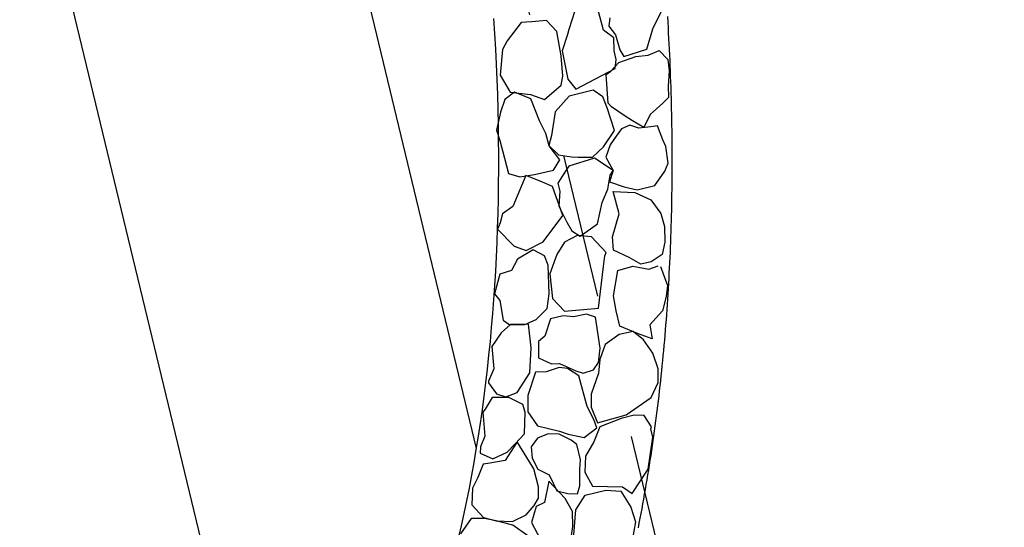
# Model space of a CAD drawing. Extents: x 447045 to 447634, y 442020 to 443192.
# Tile 16 of 82: x 447358.85 to 447362.26, y 442034.23 to 442035.99. Entities that reach past the tile are written whole.
import ezdxf

# ---------------------------------------------------------------- set-up
doc = ezdxf.new("R2010")
doc.units = 0
doc.header["$LTSCALE"] = 2
doc.header["$MEASUREMENT"] = 0
doc.linetypes.add('ACAD_ISO02W100', pattern=[0.5, 0.25, -0.25])
doc.linetypes.add('AUSGEZOGEN', pattern=[0])
doc.layers.add('DB-Andere_Planer', color=15, linetype='CONTINUOUS')
doc.layers.add('FBRTOP', color=250, linetype='AUSGEZOGEN')

msp = doc.modelspace()

# ---------------------------------------------------------------- linework, layer by layer
at = {"layer": 'DB-Andere_Planer', "linetype": 'Continuous'}
for p, q in [((447360.4319, 442034.5074), (447359.5435, 442038.1884)), ((447359.777, 442032.9584), (447358.5714, 442037.9538)), ((447360.8711, 442035.9525), (447360.8509, 442036.0302)), ((447361.0413, 442035.9577), (447361.0809, 442036.0368)), ((447360.4958, 442035.9402), (447360.4925, 442035.993)), ((447360.7723, 442036.0196), (447360.7513, 442035.9558)), ((447360.8932, 442035.9956), (447360.8891, 442035.9673)), ((447361.0945, 442035.981), (447361.0933, 442036)), ((447360.5862, 442035.9789), (447360.5385, 442035.9156)), ((447360.6232, 442035.9822), (447360.5862, 442035.9789)), ((447360.674, 442035.9861), (447360.6232, 442035.9822)), ((447360.7097, 442035.9485), (447360.674, 442035.9861)), ((447360.7513, 442035.9558), (447360.7472, 442035.938)), ((447360.8891, 442035.9673), (447360.9129, 442035.9363)), ((447361.0215, 442035.8875), (447361.0413, 442035.9577)), ((447361.0955, 442035.9621), (447361.0945, 442035.981)), ((447361.0966, 442035.9433), (447361.0955, 442035.9621)), ((447360.4988, 442035.8875), (447360.4958, 442035.9402)), ((447360.7245, 442035.8639), (447360.7097, 442035.9485)), ((447360.7472, 442035.938), (447360.7286, 442035.8817)), ((447360.9068, 442035.9261), (447360.8711, 442035.9525)), ((447360.9078, 442035.8815), (447360.9068, 442035.9261)), ((447360.9129, 442035.9363), (447360.9279, 442035.8854)), ((447361.0976, 442035.9245), (447361.0966, 442035.9433)), ((447361.0986, 442035.9056), (447361.0976, 442035.9245)), ((447360.5013, 442035.835), (447360.4988, 442035.8875)), ((447360.5218, 442035.8864), (447360.5138, 442035.7977)), ((447360.5385, 442035.9156), (447360.5218, 442035.8864)), ((447360.9279, 442035.8854), (447360.9419, 442035.8615)), ((447360.9419, 442035.8615), (447361.0215, 442035.8875)), ((447361.0995, 442035.8868), (447361.0986, 442035.9056)), ((447361.1004, 442035.868), (447361.0995, 442035.8868)), ((447360.7302, 442035.7939), (447360.7245, 442035.8639)), ((447360.7286, 442035.8817), (447360.748, 442035.7842)), ((447360.9151, 442035.8511), (447360.9078, 442035.8815)), ((447360.9113, 442035.8208), (447360.9151, 442035.8511)), ((447360.9237, 442035.8407), (447360.9827, 442035.8618)), ((447360.9827, 442035.8618), (447361.0252, 442035.8666)), ((447361.0252, 442035.8666), (447361.0636, 442035.8826)), ((447361.0636, 442035.8826), (447361.0942, 442035.8518)), ((447361.0942, 442035.8518), (447361.0983, 442035.8119)), ((447361.1013, 442035.8492), (447361.1004, 442035.868)), ((447360.5035, 442035.7825), (447360.5013, 442035.835)), ((447360.7761, 442035.749), (447360.9113, 442035.8208)), ((447360.8968, 442035.811), (447360.9237, 442035.8407)), ((447361.1021, 442035.8304), (447361.1013, 442035.8492)), ((447361.1028, 442035.8117), (447361.1021, 442035.8304)), ((447360.5138, 442035.7977), (447360.549, 442035.739)), ((447360.725, 442035.7632), (447360.7302, 442035.7939)), ((447360.748, 442035.7842), (447360.7761, 442035.749)), ((447360.8803, 442035.8002), (447360.8968, 442035.811)), ((447360.8879, 442035.7012), (447360.8803, 442035.8002)), ((447361.0983, 442035.8119), (447361.0947, 442035.7593)), ((447361.1035, 442035.7929), (447361.1028, 442035.8117)), ((447361.1041, 442035.7742), (447361.1035, 442035.7929)), ((447360.5053, 442035.7303), (447360.5035, 442035.7825)), ((447360.6672, 442035.7129), (447360.725, 442035.7632)), ((447361.0947, 442035.7593), (447361.096, 442035.72)), ((447361.1049, 442035.7555), (447361.1041, 442035.7742)), ((447361.1054, 442035.7368), (447361.1049, 442035.7555)), ((447360.5068, 442035.6783), (447360.5053, 442035.7303)), ((447360.5632, 442035.7382), (447360.53, 442035.7134)), ((447360.549, 442035.739), (447360.6182, 442035.7305)), ((447360.6204, 442035.7156), (447360.5632, 442035.7382)), ((447360.6182, 442035.7305), (447360.6672, 442035.7129)), ((447360.6498, 442035.6401), (447360.6204, 442035.7156)), ((447360.7524, 442035.7251), (447360.7038, 442035.6713)), ((447360.8357, 442035.7452), (447360.7524, 442035.7251)), ((447360.8692, 442035.7225), (447360.8357, 442035.7452)), ((447360.8841, 442035.684), (447360.8692, 442035.7225)), ((447361.096, 442035.72), (447361.0762, 442035.7002)), ((447361.106, 442035.7181), (447361.1054, 442035.7368)), ((447361.1064, 442035.6995), (447361.106, 442035.7181)), ((447360.53, 442035.7134), (447360.5154, 442035.6693)), ((447360.9098, 442035.6063), (447360.8841, 442035.684)), ((447360.8994, 442035.6876), (447360.8879, 442035.7012)), ((447360.9431, 442035.6586), (447360.8994, 442035.6876)), ((447361.0762, 442035.7002), (447361.0325, 442035.6611)), ((447361.1068, 442035.6807), (447361.1064, 442035.6995)), ((447361.1073, 442035.6621), (447361.1068, 442035.6807)), ((447360.5154, 442035.6693), (447360.5011, 442035.607)), ((447360.5079, 442035.6265), (447360.5068, 442035.6783)), ((447360.7038, 442035.6713), (447360.6916, 442035.5886)), ((447360.971, 442035.6394), (447360.9431, 442035.6586)), ((447361.0325, 442035.6611), (447361.0106, 442035.6162)), ((447361.1077, 442035.6436), (447361.1073, 442035.6621)), ((447360.5086, 442035.5748), (447360.5079, 442035.6265)), ((447360.6715, 442035.5964), (447360.6498, 442035.6401)), ((447360.9623, 442035.6241), (447360.9339, 442035.6118)), ((447360.9934, 442035.6139), (447360.9623, 442035.6241)), ((447361.0106, 442035.6162), (447360.971, 442035.6394)), ((447361.0345, 442035.6184), (447360.9934, 442035.6139)), ((447361.058, 442035.6227), (447361.0345, 442035.6184)), ((447361.0766, 442035.574), (447361.058, 442035.6227)), ((447361.108, 442035.625), (447361.1077, 442035.6436)), ((447361.1082, 442035.6064), (447361.108, 442035.625)), ((447360.5011, 442035.607), (447360.5123, 442035.5719)), ((447360.6834, 442035.553), (447360.6715, 442035.5964)), ((447360.6916, 442035.5886), (447360.6818, 442035.554)), ((447360.8718, 442035.5495), (447360.9098, 442035.6063)), ((447360.9154, 442035.5869), (447360.8939, 442035.5571)), ((447360.9339, 442035.6118), (447360.9154, 442035.5869)), ((447361.1085, 442035.5878), (447361.1082, 442035.6064)), ((447361.1087, 442035.5693), (447361.1085, 442035.5878)), ((447360.509, 442035.5234), (447360.5086, 442035.5748)), ((447360.5123, 442035.5719), (447360.5286, 442035.5101)), ((447360.6818, 442035.554), (447360.7161, 442035.5217)), ((447360.7203, 442035.5045), (447360.6834, 442035.553)), ((447360.8329, 442035.5135), (447360.8718, 442035.5495)), ((447360.8939, 442035.5571), (447360.8797, 442035.5142)), ((447361.0864, 442035.5504), (447361.0766, 442035.574)), ((447361.0946, 442035.4938), (447361.0864, 442035.5504)), ((447361.1088, 442035.5508), (447361.1087, 442035.5693)), ((447361.1089, 442035.5323), (447361.1088, 442035.5508)), ((447360.5089, 442035.4721), (447360.509, 442035.5234)), ((447360.7161, 442035.5217), (447360.761, 442035.5157)), ((447360.8404, 442035.5111), (447360.7508, 442035.4825)), ((447360.761, 442035.5157), (447360.7837, 442035.5142)), ((447360.7837, 442035.5142), (447360.8329, 442035.5135)), ((447360.9044, 442035.4683), (447360.8404, 442035.5111)), ((447360.8797, 442035.5142), (447360.9044, 442035.4683)), ((447361.109, 442035.5138), (447361.1089, 442035.5323)), ((447361.109, 442035.4954), (447361.109, 442035.5138)), ((447360.5286, 442035.5101), (447360.5427, 442035.4575)), ((447360.6979, 442035.4697), (447360.7203, 442035.5045)), ((447360.7508, 442035.4825), (447360.7374, 442035.4625)), ((447361.0837, 442035.4652), (447361.0946, 442035.4938)), ((447361.1088, 442035.4585), (447361.1089, 442035.4769)), ((447361.1089, 442035.4769), (447361.109, 442035.4954)), ((447360.5085, 442035.4212), (447360.5089, 442035.4721)), ((447360.5427, 442035.4575), (447360.5819, 442035.4459)), ((447360.6031, 442035.451), (447360.5577, 442035.3435)), ((447360.5819, 442035.4459), (447360.6331, 442035.4541)), ((447360.6527, 442035.4308), (447360.6031, 442035.451)), ((447360.6331, 442035.4541), (447360.6979, 442035.4697)), ((447360.7374, 442035.4625), (447360.7131, 442035.4244)), ((447360.8861, 442035.4032), (447360.8941, 442035.4513)), ((447360.9044, 442035.4683), (447360.8922, 442035.4286)), ((447360.8941, 442035.4513), (447360.9044, 442035.4683)), ((447361.0493, 442035.416), (447361.0837, 442035.4652)), ((447361.1088, 442035.4401), (447361.1088, 442035.4585)), ((447360.5077, 442035.3704), (447360.5085, 442035.4212)), ((447360.6948, 442035.413), (447360.6527, 442035.4308)), ((447360.7303, 442035.3124), (447360.6948, 442035.413)), ((447360.7131, 442035.4244), (447360.7198, 442035.3966)), ((447360.8922, 442035.4286), (447360.9426, 442035.4121)), ((447360.9426, 442035.4121), (447360.9875, 442035.4011)), ((447360.9875, 442035.4011), (447361.0493, 442035.416)), ((447361.1084, 442035.4034), (447361.1086, 442035.4217)), ((447361.1086, 442035.4217), (447361.1088, 442035.4401)), ((447360.7198, 442035.3966), (447360.717, 442035.3442)), ((447360.8663, 442035.3578), (447360.8861, 442035.4032)), ((447360.9051, 442035.3951), (447360.9799, 442035.3918)), ((447360.9256, 442035.3183), (447360.9051, 442035.3951)), ((447360.9799, 442035.3918), (447361.0347, 442035.3661)), ((447361.1078, 442035.3667), (447361.108, 442035.3851)), ((447361.108, 442035.3851), (447361.1084, 442035.4034)), ((447360.5067, 442035.3199), (447360.5077, 442035.3704)), ((447360.5577, 442035.3435), (447360.5218, 442035.318)), ((447360.717, 442035.3442), (447360.7443, 442035.2891)), ((447360.8505, 442035.284), (447360.8663, 442035.3578)), ((447361.0347, 442035.3661), (447361.0692, 442035.3199)), ((447361.1071, 442035.3302), (447361.1074, 442035.3484)), ((447361.1074, 442035.3484), (447361.1078, 442035.3667)), ((447360.5051, 442035.2696), (447360.5067, 442035.3199)), ((447360.5218, 442035.318), (447360.514, 442035.2868)), ((447360.6626, 442035.2218), (447360.7303, 442035.3124)), ((447360.902, 442035.2386), (447360.9256, 442035.3183)), ((447361.0692, 442035.3199), (447361.0822, 442035.2743)), ((447361.1061, 442035.2937), (447361.1067, 442035.3119)), ((447361.1067, 442035.3119), (447361.1071, 442035.3302)), ((447360.514, 442035.2868), (447360.505, 442035.2654)), ((447360.7443, 442035.2891), (447360.7612, 442035.2596)), ((447360.7908, 442035.2416), (447360.8505, 442035.284)), ((447361.0822, 442035.2743), (447361.0836, 442035.2202)), ((447361.105, 442035.2573), (447361.1056, 442035.2755)), ((447361.1056, 442035.2755), (447361.1061, 442035.2937)), ((447360.5033, 442035.2196), (447360.5051, 442035.2696)), ((447360.505, 442035.2654), (447360.5628, 442035.2061)), ((447360.7805, 442035.2433), (447360.7358, 442035.2199)), ((447360.7612, 442035.2596), (447360.7908, 442035.2416)), ((447360.8293, 442035.2383), (447360.7805, 442035.2433)), ((447360.88, 442035.1847), (447360.8293, 442035.2383)), ((447360.9053, 442035.1927), (447360.902, 442035.2386)), ((447361.1038, 442035.221), (447361.1045, 442035.2392)), ((447361.1045, 442035.2392), (447361.105, 442035.2573)), ((447360.501, 442035.1698), (447360.5033, 442035.2196)), ((447360.5628, 442035.2061), (447360.6043, 442035.191)), ((447360.6043, 442035.191), (447360.6626, 442035.2218)), ((447360.7358, 442035.2199), (447360.7097, 442035.1772)), ((447361.0836, 442035.2202), (447361.0745, 442035.1771)), ((447361.1031, 442035.2029), (447361.1038, 442035.221)), ((447360.4985, 442035.1203), (447360.501, 442035.1698)), ((447360.6274, 442035.1937), (447360.5737, 442035.1612)), ((447360.6675, 442035.1726), (447360.6274, 442035.1937)), ((447360.6794, 442035.1405), (447360.6675, 442035.1726)), ((447360.7097, 442035.1772), (447360.6851, 442035.1111)), ((447360.8707, 442035.1363), (447360.876, 442035.1725)), ((447360.876, 442035.1725), (447360.88, 442035.1847)), ((447360.9602, 442035.167), (447360.9053, 442035.1927)), ((447361.0745, 442035.1771), (447361.0358, 442035.1522)), ((447361.1016, 442035.1668), (447361.1024, 442035.1849)), ((447361.1024, 442035.1849), (447361.1031, 442035.2029)), ((447360.5737, 442035.1612), (447360.5536, 442035.1227)), ((447360.6836, 442035.0421), (447360.6794, 442035.1405)), ((447360.8537, 442034.9922), (447360.8707, 442035.1363)), ((447360.9204, 442035.1224), (447360.9732, 442035.1371)), ((447361.0008, 442035.1437), (447360.9602, 442035.167)), ((447360.9732, 442035.1371), (447361.0282, 442035.127)), ((447361.0358, 442035.1522), (447361.0008, 442035.1437)), ((447361.0282, 442035.127), (447361.0604, 442035.1386)), ((447361.0604, 442035.1386), (447361.0604, 442035.1386)), ((447361.0687, 442035.1367), (447361.0925, 442035.0704)), ((447361.0999, 442035.1308), (447361.1007, 442035.1488)), ((447361.1007, 442035.1488), (447361.1016, 442035.1668)), ((447360.5132, 442035.1102), (447360.4948, 442035.0414)), ((447360.4954, 442035.071), (447360.4985, 442035.1203)), ((447360.5536, 442035.1227), (447360.5132, 442035.1102)), ((447360.6851, 442035.1111), (447360.6946, 442035.0252)), ((447360.9063, 442035.0353), (447360.9204, 442035.1224)), ((447361.098, 442035.0948), (447361.0989, 442035.1127)), ((447361.0989, 442035.1127), (447361.0999, 442035.1308)), ((447360.4921, 442035.022), (447360.4954, 442035.071)), ((447361.0925, 442035.0704), (447361.088, 442035.0324)), ((447361.0959, 442035.0589), (447361.0969, 442035.0769)), ((447361.0969, 442035.0769), (447361.098, 442035.0948)), ((447360.4948, 442035.0414), (447360.5128, 442035.0191)), ((447360.6762, 442034.9913), (447360.6836, 442035.0421)), ((447360.9151, 442034.9829), (447360.9063, 442035.0353)), ((447361.0936, 442035.0232), (447361.0948, 442035.0411)), ((447361.0948, 442035.0411), (447361.0959, 442035.0589)), ((447360.4885, 442034.9733), (447360.4921, 442035.022)), ((447360.5128, 442035.0191), (447360.5238, 442034.9504)), ((447360.6946, 442035.0252), (447360.7359, 442034.9819)), ((447361.088, 442035.0324), (447361.0748, 442034.9825)), ((447361.0912, 442034.9875), (447361.0924, 442035.0053)), ((447361.0924, 442035.0053), (447361.0936, 442035.0232)), ((447360.4844, 442034.925), (447360.4885, 442034.9733)), ((447360.638, 442034.9527), (447360.6762, 442034.9913)), ((447360.7318, 442034.9654), (447360.6877, 442034.9548)), ((447360.7676, 442034.9624), (447360.7318, 442034.9654)), ((447360.7359, 442034.9819), (447360.8016, 442034.988)), ((447360.8122, 442034.9712), (447360.7676, 442034.9624)), ((447360.8016, 442034.988), (447360.8537, 442034.9922)), ((447360.8437, 442034.9613), (447360.8122, 442034.9712)), ((447360.928, 442034.9295), (447360.9151, 442034.9829)), ((447361.0748, 442034.9825), (447361.0317, 442034.9351)), ((447361.0886, 442034.952), (447361.0899, 442034.9697)), ((447361.0899, 442034.9697), (447361.0912, 442034.9875)), ((447360.5497, 442034.9356), (447360.5175, 442034.9068)), ((447360.5238, 442034.9504), (447360.5471, 442034.935)), ((447360.5471, 442034.935), (447360.5986, 442034.9362)), ((447360.6124, 442034.9368), (447360.5497, 442034.9356)), ((447360.5986, 442034.9362), (447360.638, 442034.9527)), ((447360.621, 442034.8548), (447360.6124, 442034.9368)), ((447360.6877, 442034.9548), (447360.6688, 442034.8957)), ((447360.8599, 442034.8542), (447360.8437, 442034.9613)), ((447361.0317, 442034.9351), (447361.0396, 442034.8864)), ((447361.0858, 442034.9166), (447361.0872, 442034.9343)), ((447361.0872, 442034.9343), (447361.0886, 442034.952)), ((447360.4799, 442034.8769), (447360.4844, 442034.925)), ((447360.5175, 442034.9068), (447360.4854, 442034.8599)), ((447360.925, 442034.9015), (447360.877, 442034.8666)), ((447360.9733, 442034.9112), (447360.925, 442034.9015)), ((447360.9883, 442034.9051), (447360.928, 442034.9295)), ((447361.0093, 442034.8829), (447360.9733, 442034.9112)), ((447361.0396, 442034.8864), (447360.9883, 442034.9051)), ((447361.0829, 442034.8812), (447361.0844, 442034.8989)), ((447361.0844, 442034.8989), (447361.0858, 442034.9166)), ((447360.4751, 442034.8292), (447360.4799, 442034.8769)), ((447360.6688, 442034.8957), (447360.6462, 442034.8766)), ((447360.6462, 442034.8766), (447360.6462, 442034.8202)), ((447360.877, 442034.8666), (447360.8582, 442034.8153)), ((447361.0419, 442034.8363), (447361.0093, 442034.8829)), ((447361.0797, 442034.846), (447361.0812, 442034.8636)), ((447361.0812, 442034.8636), (447361.0829, 442034.8812)), ((447360.4699, 442034.7817), (447360.4751, 442034.8292)), ((447360.4854, 442034.8599), (447360.4914, 442034.783)), ((447360.6167, 442034.7684), (447360.621, 442034.8548)), ((447360.8544, 442034.8042), (447360.8599, 442034.8542)), ((447361.0608, 442034.7824), (447361.0419, 442034.8363)), ((447361.078, 442034.8285), (447361.0797, 442034.846)), ((447360.6462, 442034.8202), (447360.6919, 442034.8001)), ((447360.6919, 442034.8001), (447360.719, 442034.8008)), ((447360.719, 442034.8008), (447360.7757, 442034.7755)), ((447360.8372, 442034.7787), (447360.8544, 442034.8042)), ((447360.8582, 442034.8153), (447360.8542, 442034.7676)), ((447361.0746, 442034.7934), (447361.0764, 442034.8109)), ((447361.0764, 442034.8109), (447361.078, 442034.8285)), ((447360.4644, 442034.7346), (447360.4699, 442034.7817)), ((447360.4914, 442034.783), (447360.4739, 442034.7395)), ((447360.5729, 442034.7004), (447360.6167, 442034.7684)), ((447360.6366, 442034.7711), (447360.6094, 442034.6906)), ((447360.6733, 442034.7722), (447360.6366, 442034.7711)), ((447360.7184, 442034.787), (447360.6733, 442034.7722)), ((447360.7464, 442034.784), (447360.7184, 442034.787)), ((447360.7857, 442034.7584), (447360.7464, 442034.784)), ((447360.7757, 442034.7755), (447360.8009, 442034.768)), ((447360.8009, 442034.768), (447360.8372, 442034.7787)), ((447360.8542, 442034.7676), (447360.8288, 442034.6953)), ((447361.0604, 442034.7356), (447361.0608, 442034.7824)), ((447361.071, 442034.7585), (447361.0729, 442034.7759)), ((447361.0729, 442034.7759), (447361.0746, 442034.7934)), ((447360.4585, 442034.6878), (447360.4644, 442034.7346)), ((447360.4739, 442034.7395), (447360.4739, 442034.7339)), ((447360.4739, 442034.7339), (447360.5013, 442034.6958)), ((447360.8151, 442034.6526), (447360.7857, 442034.7584)), ((447361.0361, 442034.683), (447361.0604, 442034.7356)), ((447361.0672, 442034.7236), (447361.0692, 442034.7411)), ((447361.0692, 442034.7411), (447361.071, 442034.7585)), ((447360.5013, 442034.6958), (447360.5332, 442034.6853)), ((447360.5332, 442034.6853), (447360.5729, 442034.7004)), ((447360.8288, 442034.6953), (447360.828, 442034.6503)), ((447361.0632, 442034.6889), (447361.0653, 442034.7063)), ((447361.0653, 442034.7063), (447361.0672, 442034.7236)), ((447360.4522, 442034.6414), (447360.4585, 442034.6878)), ((447360.486, 442034.6837), (447360.4622, 442034.6429)), ((447360.5434, 442034.6835), (447360.486, 442034.6837)), ((447360.5927, 442034.659), (447360.5434, 442034.6835)), ((447360.6004, 442034.6329), (447360.5927, 442034.659)), ((447360.6094, 442034.6906), (447360.6094, 442034.6341)), ((447360.9494, 442034.6232), (447361.0361, 442034.683)), ((447361.0591, 442034.6544), (447361.0612, 442034.6717)), ((447361.0612, 442034.6717), (447361.0632, 442034.6889)), ((447360.4457, 442034.5952), (447360.4522, 442034.6414)), ((447360.4622, 442034.6429), (447360.4536, 442034.6324)), ((447360.4536, 442034.6324), (447360.4608, 442034.5502)), ((447360.5975, 442034.558), (447360.6004, 442034.6329)), ((447360.6094, 442034.6341), (447360.6425, 442034.5857)), ((447360.8377, 442034.6075), (447360.8151, 442034.6526)), ((447360.828, 442034.6503), (447360.8509, 442034.5955)), ((447361.0548, 442034.6199), (447361.057, 442034.6371)), ((447361.057, 442034.6371), (447361.0591, 442034.6544)), ((447360.4387, 442034.5495), (447360.4457, 442034.5952)), ((447360.8484, 442034.5789), (447360.8377, 442034.6075)), ((447360.8509, 442034.5955), (447360.9494, 442034.6232)), ((447360.9327, 442034.6114), (447360.8582, 442034.5817)), ((447360.9769, 442034.622), (447360.9327, 442034.6114)), ((447361.0122, 442034.6208), (447360.9769, 442034.622)), ((447361.0371, 442034.582), (447361.0122, 442034.6208)), ((447361.0503, 442034.5856), (447361.0525, 442034.6027)), ((447361.0525, 442034.6027), (447361.0548, 442034.6199)), ((447360.5652, 442034.5236), (447360.5975, 442034.558)), ((447360.6425, 442034.5857), (447360.7189, 442034.5671)), ((447360.6803, 442034.5578), (447360.643, 442034.543)), ((447360.7175, 442034.557), (447360.6803, 442034.5578)), ((447360.7595, 442034.536), (447360.7175, 442034.557)), ((447360.7189, 442034.5671), (447360.7487, 442034.5568)), ((447360.7487, 442034.5568), (447360.8041, 442034.5448)), ((447360.8041, 442034.5448), (447360.8484, 442034.5789)), ((447360.8582, 442034.5817), (447360.8376, 442034.53)), ((447361.0348, 442034.5756), (447361.0371, 442034.582)), ((447361.0419, 442034.5462), (447361.0348, 442034.5756)), ((447361.0456, 442034.5515), (447361.048, 442034.5685)), ((447361.048, 442034.5685), (447361.0503, 442034.5856)), ((447360.4313, 442034.5041), (447360.4387, 442034.5495)), ((447360.4608, 442034.5502), (447360.446, 442034.513)), ((447360.5723, 442034.5298), (447360.5314, 442034.4654)), ((447360.5386, 442034.4948), (447360.5652, 442034.5236)), ((447360.6298, 442034.4366), (447360.5723, 442034.5298)), ((447360.643, 442034.543), (447360.6212, 442034.5124)), ((447360.7787, 442034.5212), (447360.7595, 442034.536)), ((447360.8376, 442034.53), (447360.8087, 442034.4802)), ((447361.0258, 442034.4353), (447361.0419, 442034.5462)), ((447361.0406, 442034.5173), (447361.0431, 442034.5343)), ((447361.0431, 442034.5343), (447361.0456, 442034.5515)), ((447360.4237, 442034.4592), (447360.4313, 442034.5041)), ((447360.446, 442034.513), (447360.4442, 442034.4916)), ((447360.4442, 442034.4916), (447360.4882, 442034.4714)), ((447360.4882, 442034.4714), (447360.5386, 442034.4948)), ((447360.6212, 442034.5124), (447360.6246, 442034.4743)), ((447360.7916, 442034.4678), (447360.7787, 442034.5212)), ((447361.0356, 442034.4834), (447361.0382, 442034.5004)), ((447361.0382, 442034.5004), (447361.0406, 442034.5173)), ((447360.4156, 442034.4145), (447360.4237, 442034.4592)), ((447360.4716, 442034.4549), (447360.4546, 442034.4527)), ((447360.5314, 442034.4654), (447360.4716, 442034.4549)), ((447360.6246, 442034.4743), (447360.6436, 442034.436)), ((447360.7895, 442034.4362), (447360.7916, 442034.4678)), ((447360.8087, 442034.4802), (447360.8064, 442034.4251)), ((447361.0304, 442034.4495), (447361.033, 442034.4664)), ((447361.033, 442034.4664), (447361.0356, 442034.4834)), ((447360.4546, 442034.4527), (447360.4364, 442034.4074)), ((447360.6467, 442034.3745), (447360.6298, 442034.4366)), ((447360.6436, 442034.436), (447360.6833, 442034.4164)), ((447360.7899, 442034.3779), (447360.7895, 442034.4362)), ((447360.8064, 442034.4251), (447360.8336, 442034.3772)), ((447360.9701, 442034.3517), (447361.0258, 442034.4353)), ((447361.0249, 442034.4159), (447361.0276, 442034.4327)), ((447361.0276, 442034.4327), (447361.0304, 442034.4495)), ((447360.4073, 442034.3702), (447360.4156, 442034.4145)), ((447360.4364, 442034.4074), (447360.4182, 442034.3699)), ((447360.6827, 442034.3948), (447360.6674, 442034.3211)), ((447360.7382, 442034.3342), (447360.6827, 442034.3948)), ((447360.6833, 442034.4164), (447360.7104, 442034.3606)), ((447361.0193, 442034.3824), (447361.0222, 442034.3991)), ((447361.0222, 442034.3991), (447361.0249, 442034.4159)), ((447360.3985, 442034.3265), (447360.4073, 442034.3702)), ((447360.4182, 442034.3699), (447360.4163, 442034.313)), ((447360.6464, 442034.3355), (447360.6467, 442034.3745)), ((447360.7104, 442034.3606), (447360.7475, 442034.3521)), ((447360.781, 442034.3504), (447360.7899, 442034.3779)), ((447360.8081, 442034.3457), (447360.8798, 442034.363)), ((447360.8336, 442034.3772), (447360.9373, 442034.3749)), ((447360.8798, 442034.363), (447360.9312, 442034.3598)), ((447360.9312, 442034.3598), (447360.966, 442034.304)), ((447360.9373, 442034.3749), (447360.9701, 442034.3517)), ((447361.0135, 442034.3489), (447361.0165, 442034.3656)), ((447361.0165, 442034.3656), (447361.0193, 442034.3824)), ((447360.3893, 442034.283), (447360.3985, 442034.3265)), ((447360.6311, 442034.3103), (447360.6464, 442034.3355)), ((447360.6674, 442034.3211), (447360.6379, 442034.3062)), ((447360.7644, 442034.29), (447360.7382, 442034.3342)), ((447360.7475, 442034.3521), (447360.781, 442034.3504)), ((447360.7755, 442034.295), (447360.8081, 442034.3457)), ((447361.0075, 442034.3157), (447361.0105, 442034.3323)), ((447361.0105, 442034.3323), (447361.0135, 442034.3489)), ((447360.4163, 442034.313), (447360.4563, 442034.2682)), ((447360.6037, 442034.2784), (447360.6311, 442034.3103)), ((447360.6379, 442034.3062), (447360.6219, 442034.2517)), ((447360.7654, 442034.2376), (447360.7644, 442034.29)), ((447360.7664, 442034.1799), (447360.7755, 442034.295)), ((447360.966, 442034.304), (447360.9822, 442034.2534)), ((447361.0014, 442034.2825), (447361.0044, 442034.2991)), ((447361.0044, 442034.2991), (447361.0075, 442034.3157)), ((447360.4141, 442034.2658), (447360.3765, 442034.2119)), ((447360.3799, 442034.2399), (447360.3893, 442034.283)), ((447360.4591, 442034.2649), (447360.4141, 442034.2658)), ((447360.4563, 442034.2682), (447360.4999, 442034.2573)), ((447360.4999, 442034.2573), (447360.4591, 442034.2649)), ((447360.558, 442034.2421), (447360.4999, 442034.2573)), ((447360.4999, 442034.2573), (447360.5567, 442034.2554)), ((447360.5567, 442034.2554), (447360.6037, 442034.2784)), ((447360.6219, 442034.2517), (447360.6535, 442034.1931)), ((447360.9822, 442034.2534), (447360.9639, 442034.1516)), ((447360.995, 442034.2496), (447360.9982, 442034.266)), ((447360.9982, 442034.266), (447361.0014, 442034.2825)), ((447360.3701, 442034.1973), (447360.3799, 442034.2399)), ((447360.6096, 442034.2059), (447360.558, 442034.2421)), ((447360.7571, 442034.1831), (447360.7654, 442034.2376)), ((447360.9918, 442034.233), (447360.995, 442034.2496))]:
    msp.add_line(p, q, dxfattribs=at)
at = {"layer": 'DB-Andere_Planer', "linetype": 'ACAD_ISO02W100'}
msp.add_line((447360.2635, 442037.4644), (447361.9291, 442030.5629), dxfattribs=at)
at = {"layer": 'FBRTOP', "color": 0}
msp.add_lwpolyline([(447358.9474, 442729.4133, 0.000005), (447365.2089, 442692.4394, -0.000003), (447371.4703, 442655.4655, -0.000003), (447379.8184, 442606.1674, 0.000003), (447388.1664, 442556.8693), (447409.0374, 442433.6245), (447425.7344, 442335.0285, -0.000003), (447426.4301, 442330.9203, -0.000001), (447429.9084, 442310.3793)], format="xyb", dxfattribs=at)
at = {"layer": 'FBRTOP', "color": 0, "const_width": 0.5}
for points in [[(447355.9895, 442728.9124, 0.000005), (447362.251, 442691.9385, -0.000003), (447368.5125, 442654.9646, -0.000003), (447376.8605, 442605.6665, 0.000003), (447385.2085, 442556.3684), (447406.0795, 442433.1236), (447422.7765, 442334.5276, -0.000003), (447423.4722, 442330.4194, -0.000001), (447426.9505, 442309.8784)], [(447328.3825, 442724.2376, 0.000005), (447334.644, 442687.2635, -0.000003), (447340.9055, 442650.2894, -0.000003), (447349.2535, 442600.9915, 0.000003), (447357.6015, 442551.6936), (447378.4725, 442428.4484), (447395.1695, 442329.8524, -0.000003), (447395.8652, 442325.7443, -0.000001), (447399.3435, 442305.2036)]]:
    msp.add_lwpolyline(points, format="xyb", dxfattribs=at)

doc.saveas('drawing.dxf')
